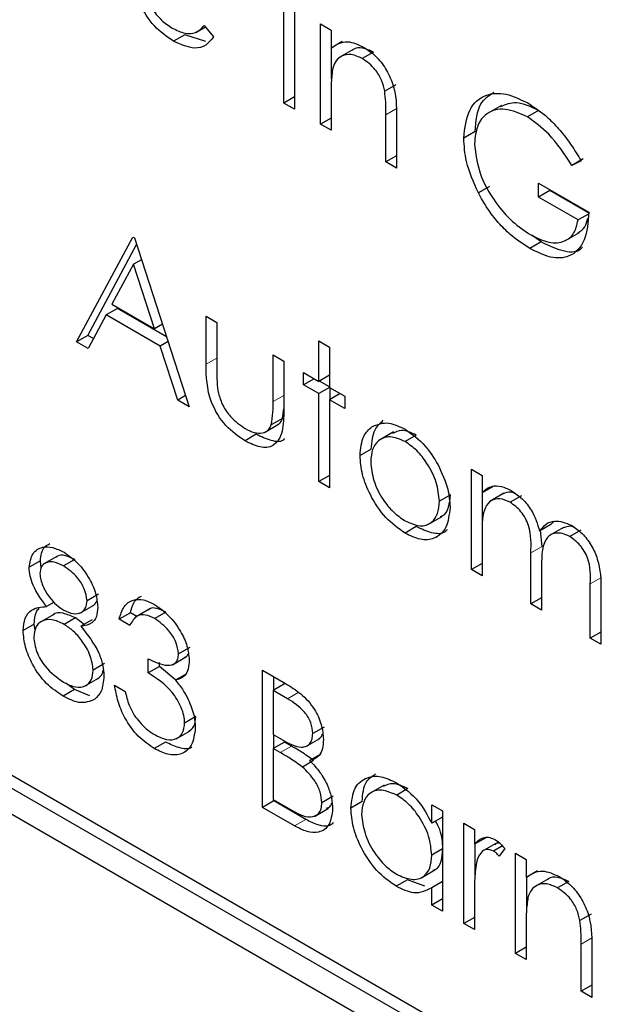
# Paper-space layout 'Blatt4' of a CAD drawing. Header units: millimetres. Extents: x 5 to 418, y 2 to 292.
# Tile 42 of 117: x 121.193 to 121.806, y 187.533 to 188.566. Entities that reach past the tile are written whole.
import ezdxf

# ---------------------------------------------------------------- set-up
doc = ezdxf.new("R2010")
doc.units = ezdxf.units.MM

psp = doc.layouts.new('Blatt4')

# ---------------------------------------------------------------- linework, layer by layer
at = {"color": 7, "linetype": 'Continuous', "lineweight": 25}
for p, q in [((121.4701, 188.4787), (121.4701, 188.584)), ((121.4813, 188.5775), (121.4813, 188.4723)), ((121.3866, 188.5602), (121.3965, 188.5484)), ((121.5085, 188.5618), (121.5197, 188.5554)), ((121.5085, 188.4566), (121.5085, 188.5618)), ((121.3662, 188.5504), (121.3544, 188.5436)), ((121.3883, 188.5433), (121.3662, 188.5504)), ((121.3778, 188.5528), (121.3879, 188.5586)), ((121.5197, 188.5554), (121.5197, 188.5364)), ((121.5314, 188.5432), (121.5197, 188.5364)), ((121.5202, 188.5043), (121.5202, 188.5367)), ((121.543, 188.5349), (121.5282, 188.5264)), ((121.5642, 188.5322), (121.5524, 188.5254)), ((121.5877, 188.4979), (121.5759, 188.4911)), ((121.5197, 188.4882), (121.5197, 188.4501)), ((121.4813, 188.4852), (121.4701, 188.4787)), ((121.4813, 188.4723), (121.4701, 188.4787)), ((121.6984, 188.4763), (121.6837, 188.4678)), ((121.7373, 188.471), (121.7255, 188.4642)), ((121.5197, 188.463), (121.5085, 188.4566)), ((121.5197, 188.4501), (121.5085, 188.4566)), ((121.5772, 188.4169), (121.5772, 188.4664)), ((121.5884, 188.4642), (121.5884, 188.4104)), ((121.6706, 188.4487), (121.6588, 188.4419)), ((121.5884, 188.4233), (121.5772, 188.4169)), ((121.5884, 188.4104), (121.5772, 188.4169)), ((121.7841, 188.42), (121.7723, 188.4132)), ((121.7819, 188.4182), (121.7723, 188.4132)), ((121.7371, 188.3947), (121.7899, 188.3643)), ((121.7371, 188.38), (121.7371, 188.3947)), ((121.6858, 188.3913), (121.6741, 188.3845)), ((121.7489, 188.3868), (121.7371, 188.38)), ((121.7489, 188.3868), (121.7489, 188.3879)), ((121.7905, 188.3628), (121.7489, 188.3868)), ((121.7787, 188.356), (121.7371, 188.38)), ((121.7896, 188.3622), (121.7787, 188.356)), ((121.7654, 188.3344), (121.7801, 188.3429)), ((121.2526, 188.2281), (121.3118, 188.338)), ((121.3118, 188.338), (121.3134, 188.3371)), ((121.3134, 188.3371), (121.3709, 188.1598)), ((121.7399, 188.3329), (121.7281, 188.3261)), ((121.7399, 188.3329), (121.7301, 188.3399)), ((121.2644, 188.2349), (121.3156, 188.3301)), ((121.3208, 188.3143), (121.3125, 188.3095)), ((121.3125, 188.3095), (121.2899, 188.2676)), ((121.3344, 188.2418), (121.3125, 188.3095)), ((121.2956, 188.2631), (121.2838, 188.2563)), ((121.2899, 188.2676), (121.3344, 188.2418)), ((121.3471, 188.2334), (121.2956, 188.2631)), ((121.2838, 188.2563), (121.2648, 188.2211)), ((121.3403, 188.2237), (121.2838, 188.2563)), ((121.3885, 188.2549), (121.3997, 188.2485)), ((121.3885, 188.2046), (121.3885, 188.2549)), ((121.3428, 188.2466), (121.3344, 188.2418)), ((121.3997, 188.2485), (121.3997, 188.1996)), ((121.2644, 188.2349), (121.2526, 188.2281)), ((121.2704, 188.2315), (121.2644, 188.2349)), ((121.5069, 188.2291), (121.5181, 188.2226)), ((121.5069, 188.1866), (121.5069, 188.2291)), ((121.2648, 188.2211), (121.2526, 188.2281)), ((121.3487, 188.2285), (121.3403, 188.2237)), ((121.3588, 188.1668), (121.3403, 188.2237)), ((121.5181, 188.2226), (121.5181, 188.1801)), ((121.4589, 188.2143), (121.4701, 188.2078)), ((121.4589, 188.1655), (121.4589, 188.2143)), ((121.4701, 188.2078), (121.4701, 188.1566)), ((121.4909, 188.1958), (121.5069, 188.1866)), ((121.4909, 188.1829), (121.4909, 188.1958)), ((121.5021, 188.1894), (121.4909, 188.1829)), ((121.5181, 188.1931), (121.5069, 188.1866)), ((121.5069, 188.1737), (121.4909, 188.1829)), ((121.5181, 188.1801), (121.5069, 188.1737)), ((121.5181, 188.1808), (121.5075, 188.1869)), ((121.5181, 188.1801), (121.534, 188.1709)), ((121.5186, 188.1676), (121.5186, 188.1798)), ((121.3671, 188.1716), (121.3588, 188.1668)), ((121.5069, 188.0814), (121.5069, 188.1737)), ((121.5293, 188.1737), (121.5181, 188.1672)), ((121.5181, 188.1672), (121.5181, 188.0749)), ((121.534, 188.158), (121.5181, 188.1672)), ((121.534, 188.1709), (121.534, 188.158)), ((121.3709, 188.1598), (121.3588, 188.1668)), ((121.4688, 188.1477), (121.4701, 188.1578)), ((121.4688, 188.1477), (121.457, 188.1409)), ((121.4499, 188.133), (121.4646, 188.1415)), ((121.4412, 188.131), (121.4294, 188.1242)), ((121.5852, 188.1335), (121.5704, 188.125)), ((121.609, 188.1302), (121.5972, 188.1234)), ((121.5618, 188.1156), (121.55, 188.1088)), ((121.5181, 188.0878), (121.5069, 188.0814)), ((121.6668, 188.0943), (121.678, 188.0878)), ((121.6668, 187.989), (121.6668, 188.0943)), ((121.678, 188.0878), (121.678, 188.0695)), ((121.5181, 188.0749), (121.5069, 188.0814)), ((121.6897, 188.0763), (121.678, 188.0695)), ((121.645, 188.0675), (121.6332, 188.0607)), ((121.6786, 188.0314), (121.6786, 188.0699)), ((121.701, 188.0691), (121.6863, 188.0605)), ((121.7192, 188.0665), (121.7074, 188.0597)), ((121.6213, 188.0364), (121.636, 188.0449)), ((121.609, 188.0341), (121.5973, 188.0273)), ((121.7502, 188.0362), (121.7384, 188.0294)), ((121.7634, 188.0332), (121.7487, 188.0247)), ((121.7502, 188.0362), (121.7535, 188.0398)), ((121.678, 188.0269), (121.678, 187.9826)), ((121.7409, 188.0134), (121.7394, 188.03)), ((121.7817, 188.0305), (121.7699, 188.0237)), ((121.2326, 188.0032), (121.2179, 187.9947)), ((121.7291, 187.953), (121.7291, 188.0066)), ((121.2148, 187.9982), (121.203, 187.9914)), ((121.2157, 187.9908), (121.2148, 187.9982)), ((121.2508, 187.9996), (121.239, 187.9928)), ((121.678, 187.9955), (121.6668, 187.989)), ((121.678, 187.9826), (121.6668, 187.989)), ((121.7403, 187.9875), (121.7403, 187.9466)), ((121.7915, 187.917), (121.7915, 187.9741)), ((121.2756, 187.9632), (121.2638, 187.9564)), ((121.8027, 187.9676), (121.8027, 187.9106)), ((121.2291, 187.9549), (121.2213, 187.9503)), ((121.2562, 187.9433), (121.271, 187.9518)), ((121.7403, 187.9595), (121.7291, 187.953)), ((121.7403, 187.9466), (121.7291, 187.953)), ((121.2289, 187.942), (121.2141, 187.9335)), ((121.3092, 187.9437), (121.2974, 187.9369)), ((121.3159, 187.9399), (121.3092, 187.9437)), ((121.3295, 187.9477), (121.3147, 187.9392)), ((121.3465, 187.9444), (121.3347, 187.9376)), ((123.506, 186.4329), (120.9133, 187.9297)), ((121.2084, 187.9319), (121.1966, 187.9251)), ((121.2094, 187.9256), (121.2084, 187.9319)), ((121.2515, 187.9383), (121.2397, 187.9315)), ((121.2607, 187.9315), (121.2515, 187.9383)), ((121.2691, 187.9363), (121.2573, 187.9295)), ((121.3086, 187.9305), (121.2974, 187.9369)), ((123.4942, 186.4261), (120.9015, 187.9229)), ((121.8027, 187.9235), (121.7915, 187.917)), ((121.8027, 187.9106), (121.7915, 187.917)), ((121.3715, 187.9073), (121.3598, 187.9005)), ((120.9015, 187.8957), (123.4942, 186.3989)), ((121.282, 187.8903), (121.2702, 187.8835)), ((121.3278, 187.8806), (121.3278, 187.8954)), ((121.3396, 187.8874), (121.3396, 187.8915)), ((121.3534, 187.8892), (121.3681, 187.8977)), ((121.3396, 187.8874), (121.3278, 187.8806)), ((121.357, 187.8731), (121.3396, 187.8874)), ((121.3682, 187.8796), (121.3564, 187.8728)), ((121.4477, 187.8834), (121.472, 187.8694)), ((121.4477, 187.7394), (121.4477, 187.8834)), ((121.2506, 187.863), (121.2416, 187.8699)), ((121.261, 187.8665), (121.2757, 187.875)), ((121.2926, 187.8677), (121.3038, 187.8612)), ((121.4707, 187.869), (121.4589, 187.8622)), ((121.4595, 187.8625), (121.4595, 187.8766)), ((121.2506, 187.863), (121.2388, 187.8562)), ((121.2667, 187.8565), (121.2506, 187.863)), ((121.4589, 187.8622), (121.4589, 187.816)), ((121.4741, 187.8534), (121.4589, 187.8622)), ((121.3779, 187.8348), (121.3661, 187.828)), ((121.3571, 187.8114), (121.3719, 187.8199)), ((121.4589, 187.816), (121.4664, 187.8117)), ((121.4595, 187.8016), (121.4595, 187.8157)), ((121.5123, 187.8238), (121.5005, 187.817)), ((121.346, 187.808), (121.3342, 187.8012)), ((121.4707, 187.808), (121.4589, 187.8012)), ((121.4781, 187.8038), (121.4707, 187.808)), ((121.4931, 187.8032), (121.5078, 187.8117)), ((121.4589, 187.8012), (121.4589, 187.7477)), ((121.4663, 187.7969), (121.4589, 187.8012)), ((121.509, 187.7953), (121.4972, 187.7885)), ((121.5014, 187.7886), (121.4896, 187.7818)), ((121.5755, 187.7629), (121.5608, 187.7544)), ((121.6003, 187.7591), (121.5885, 187.7523)), ((121.4595, 187.7462), (121.4477, 187.7394)), ((121.4589, 187.7477), (121.4748, 187.7385)), ((121.4595, 187.7462), (121.4595, 187.7473)), ((121.4932, 187.7267), (121.4595, 187.7462)), ((121.5218, 187.7511), (121.5101, 187.7443)), ((121.5522, 187.7455), (121.5404, 187.7387)), ((121.4814, 187.7199), (121.4477, 187.7394)), ((121.5022, 187.73), (121.5169, 187.7386)), ((121.6252, 187.7227), (121.6252, 187.7422)), ((121.6252, 187.7422), (121.6364, 187.7357)), ((121.6364, 187.7357), (121.6364, 187.6304)), ((121.6364, 187.7291), (121.6252, 187.7227)), ((121.6588, 187.7228), (121.67, 187.7163)), ((121.6588, 187.6175), (121.6588, 187.7228)), ((121.67, 187.7163), (121.67, 187.7008)), ((121.6818, 187.7076), (121.67, 187.7008)), ((121.6364, 187.6958), (121.6252, 187.6893)), ((121.6706, 187.6663), (121.6706, 187.7012)), ((121.6925, 187.7016), (121.6778, 187.6931)), ((121.6994, 187.699), (121.6901, 187.6936)), ((121.7019, 187.6961), (121.6958, 187.6884)), ((121.7131, 187.6914), (121.7243, 187.6849)), ((121.7131, 187.5861), (121.7131, 187.6914)), ((121.7243, 187.6849), (121.7243, 187.6659)), ((121.6138, 187.6653), (121.6285, 187.6738)), ((121.7361, 187.6727), (121.7243, 187.6659)), ((121.5998, 187.6634), (121.588, 187.6566)), ((121.6181, 187.6566), (121.5998, 187.6634)), ((121.6364, 187.6616), (121.6252, 187.6551)), ((121.7249, 187.6339), (121.7249, 187.6663)), ((121.7477, 187.6645), (121.7329, 187.656)), ((121.7689, 187.6618), (121.7571, 187.655)), ((121.6252, 187.6369), (121.6252, 187.6551)), ((121.6364, 187.6434), (121.6252, 187.6369)), ((121.67, 187.6464), (121.67, 187.6111)), ((121.6364, 187.6304), (121.6252, 187.6369)), ((121.67, 187.624), (121.6588, 187.6175)), ((121.7924, 187.6275), (121.7806, 187.6207)), ((121.67, 187.6111), (121.6588, 187.6175)), ((121.7243, 187.6177), (121.7243, 187.5797)), ((121.7243, 187.5926), (121.7131, 187.5861)), ((121.7819, 187.5464), (121.7819, 187.596)), ((121.7931, 187.5937), (121.7931, 187.54)), ((121.7243, 187.5797), (121.7131, 187.5861)), ((121.7931, 187.5529), (121.7819, 187.5464)), ((121.7931, 187.54), (121.7819, 187.5464))]:
    psp.add_line(p, q, dxfattribs=at)
at = {"color": 7, "linetype": 'Continuous', "lineweight": 18}
for p, q in [((121.589, 188.4732), (121.5772, 188.4664)), ((121.3997, 188.2111), (121.3885, 188.2046)), ((121.4701, 188.1719), (121.4589, 188.1655)), ((121.7409, 188.0134), (121.7291, 188.0066)), ((121.8033, 187.9809), (121.7915, 187.9741)), ((121.4859, 187.8602), (121.4741, 187.8534)), ((121.4781, 187.8038), (121.4663, 187.7969)), ((121.4932, 187.7267), (121.4814, 187.7199)), ((121.7937, 187.6028), (121.7819, 187.596))]:
    psp.add_line(p, q, dxfattribs=at)
at = {"color": 7, "linetype": 'Continuous', "lineweight": 25}
for points, knots in [([(121.3544, 188.5436), (121.3475, 188.5484), (121.3336, 188.5578), (121.3187, 188.5818), (121.3101, 188.6048), (121.3091, 188.6178), (121.3086, 188.6243)], [0, 0, 0, 0, 0.279885, 0.558859, 0.779462, 1, 1, 1, 1]), ([(121.3198, 188.6154), (121.3203, 188.6093), (121.3215, 188.5973), (121.3303, 188.5793), (121.3414, 188.5652), (121.3491, 188.56), (121.353, 188.5574)], [0, 0, 0, 0, 0.279963, 0.559359, 0.779526, 1, 1, 1, 1]), ([(121.353, 188.5574), (121.3576, 188.5552), (121.3652, 188.5517), (121.3748, 188.5515), (121.3815, 188.5546), (121.3849, 188.5583), (121.3866, 188.5602)], [0, 0, 0, 0, 0.339465, 0.559626, 0.779498, 1, 1, 1, 1]), ([(121.3965, 188.5484), (121.394, 188.5451), (121.3889, 188.5385), (121.3746, 188.5346), (121.3621, 188.5402), (121.3544, 188.5436)], [0, 0, 0, 0, 0.280919, 0.561407, 1, 1, 1, 1]), ([(121.5197, 188.5364), (121.525, 188.5399), (121.5345, 188.5463), (121.5483, 188.54), (121.5543, 188.5372)], [0, 0, 0, 0, 0.559141, 1, 1, 1, 1]), ([(121.5524, 188.5254), (121.5484, 188.5272), (121.5405, 188.5308), (121.5313, 188.5288), (121.5245, 188.5238), (121.5224, 188.5182), (121.5214, 188.5154)], [0, 0, 0, 0, 0.279553, 0.559373, 0.779703, 1, 1, 1, 1]), ([(121.5642, 188.5322), (121.5603, 188.5339), (121.5525, 188.5374), (121.5448, 188.5366), (121.542, 188.5342), (121.5417, 188.5339)], [0, 0, 0, 0, 0.46626, 0.932968, 1, 1, 1, 1]), ([(121.5543, 188.5372), (121.5584, 188.5344), (121.5666, 188.5289), (121.5773, 188.5151), (121.5882, 188.492), (121.5883, 188.4756), (121.5884, 188.4642)], [0, 0, 0, 0, 0.187021, 0.37389, 0.56061, 1, 1, 1, 1]), ([(121.5759, 188.4911), (121.575, 188.495), (121.5732, 188.5027), (121.5651, 188.5166), (121.5572, 188.522), (121.5524, 188.5254)], [0, 0, 0, 0, 0.281192, 0.561331, 1, 1, 1, 1]), ([(121.5214, 188.5154), (121.5208, 188.5105), (121.5196, 188.5018), (121.5197, 188.4923), (121.5197, 188.4882)], [0, 0, 0, 0, 0.559658, 1, 1, 1, 1]), ([(121.5772, 188.4664), (121.5772, 188.4709), (121.5773, 188.4789), (121.5763, 188.4874), (121.5759, 188.4911)], [0, 0, 0, 0, 0.560255, 1, 1, 1, 1]), ([(121.6588, 188.4419), (121.66, 188.4524), (121.6625, 188.4736), (121.6804, 188.4886), (121.7028, 188.49), (121.7182, 188.4825), (121.7259, 188.4788)], [0, 0, 0, 0, 0.27959, 0.559072, 0.779411, 1, 1, 1, 1]), ([(121.6706, 188.4487), (121.6716, 188.4596), (121.6733, 188.4789), (121.6853, 188.4867), (121.6905, 188.49)], [0, 0, 0, 0, 0.5674801, 1, 1, 1, 1]), ([(121.7373, 188.471), (121.7293, 188.4747), (121.7142, 188.4816), (121.7026, 188.477), (121.6972, 188.4748)], [0, 0, 0, 0, 0.530787, 1, 1, 1, 1]), ([(121.7259, 188.4788), (121.733, 188.4741), (121.7448, 188.4663), (121.76, 188.4502), (121.7717, 188.4349), (121.7785, 188.4237), (121.7819, 188.4182)], [0, 0, 0, 0, 0.339527, 0.559586, 0.779731, 1, 1, 1, 1]), ([(121.7255, 188.4642), (121.7176, 188.4677), (121.7018, 188.4746), (121.6834, 188.4698), (121.6721, 188.4563), (121.6707, 188.4427), (121.67, 188.436)], [0, 0, 0, 0, 0.279847, 0.559555, 0.779847, 1, 1, 1, 1]), ([(121.7723, 188.4132), (121.7646, 188.425), (121.7508, 188.446), (121.7332, 188.4587), (121.7255, 188.4642)], [0, 0, 0, 0, 0.55984, 1, 1, 1, 1]), ([(121.6741, 188.3845), (121.6691, 188.3956), (121.6603, 188.4154), (121.6593, 188.4338), (121.6588, 188.4419)], [0, 0, 0, 0, 0.559317, 1, 1, 1, 1]), ([(121.67, 188.436), (121.6712, 188.4257), (121.6738, 188.4052), (121.6903, 188.3755), (121.7096, 188.3533), (121.7226, 188.3446), (121.7291, 188.3403)], [0, 0, 0, 0, 0.2790614, 0.5585842, 0.7792365, 1, 1, 1, 1]), ([(121.7281, 188.3261), (121.7212, 188.3305), (121.7098, 188.3379), (121.6948, 188.353), (121.6833, 188.3679), (121.6771, 188.379), (121.6741, 188.3845)], [0, 0, 0, 0, 0.339789, 0.559872, 0.779908, 1, 1, 1, 1]), ([(121.7899, 188.3643), (121.7891, 188.3538), (121.7876, 188.333), (121.7718, 188.3165), (121.7503, 188.315), (121.7355, 188.3224), (121.7281, 188.3261)], [0, 0, 0, 0, 0.2803512, 0.5593674, 0.7793709, 1, 1, 1, 1]), ([(121.7291, 188.3403), (121.7355, 188.3371), (121.7484, 188.3309), (121.7642, 188.3324), (121.7751, 188.3409), (121.7775, 188.3509), (121.7787, 188.356)], [0, 0, 0, 0, 0.280254, 0.559912, 0.779941, 1, 1, 1, 1]), ([(121.7783, 188.3425), (121.7812, 188.3442), (121.7864, 188.3474), (121.7881, 188.3546), (121.7889, 188.3579)], [0, 0, 0, 0, 0.551016, 1, 1, 1, 1]), ([(121.7834, 188.3276), (121.7826, 188.3267), (121.7778, 188.321), (121.7616, 188.3225), (121.7471, 188.3294), (121.7399, 188.3329)], [0, 0, 0, 0, 0.0892387, 0.5439728, 1, 1, 1, 1]), ([(121.4294, 188.1242), (121.4224, 188.1289), (121.4086, 188.1381), (121.3892, 188.1704), (121.3888, 188.1916), (121.3885, 188.2046)], [0, 0, 0, 0, 0.28097, 0.559785, 1, 1, 1, 1]), ([(121.3997, 188.1996), (121.3997, 188.195), (121.3997, 188.1868), (121.4009, 188.1779), (121.4015, 188.174)], [0, 0, 0, 0, 0.560377, 1, 1, 1, 1]), ([(121.4015, 188.174), (121.4029, 188.1697), (121.4056, 188.161), (121.4157, 188.1468), (121.4242, 188.1408), (121.4295, 188.1371)], [0, 0, 0, 0, 0.280117, 0.560544, 1, 1, 1, 1]), ([(121.4701, 188.1566), (121.47, 188.1488), (121.4698, 188.1333), (121.461, 188.1178), (121.4454, 188.1162), (121.4347, 188.1215), (121.4294, 188.1242)], [0, 0, 0, 0, 0.2815008, 0.5596459, 0.7792985, 1, 1, 1, 1]), ([(121.457, 188.1409), (121.4577, 188.1453), (121.4589, 188.1531), (121.4589, 188.1617), (121.4589, 188.1655)], [0, 0, 0, 0, 0.559371, 1, 1, 1, 1]), ([(121.463, 188.141), (121.4637, 188.1413), (121.4664, 188.1425), (121.4678, 188.1455), (121.4688, 188.1477)], [0, 0, 0, 0, 0.285818, 1, 1, 1, 1]), ([(121.4295, 188.1371), (121.4327, 188.1355), (121.4392, 188.1321), (121.4475, 188.1319), (121.4538, 188.1347), (121.456, 188.1388), (121.457, 188.1409)], [0, 0, 0, 0, 0.28027, 0.560007, 0.780074, 1, 1, 1, 1]), ([(121.55, 188.1088), (121.5507, 188.1161), (121.5519, 188.1293), (121.5593, 188.136), (121.5625, 188.1389)], [0, 0, 0, 0, 0.559285, 1, 1, 1, 1]), ([(121.5618, 188.1156), (121.5625, 188.1229), (121.5637, 188.1361), (121.5711, 188.1428), (121.5743, 188.1457)], [0, 0, 0, 0, 0.559285, 1, 1, 1, 1]), ([(121.5625, 188.1389), (121.5682, 188.1413), (121.5782, 188.1456), (121.5914, 188.1391), (121.5973, 188.1363)], [0, 0, 0, 0, 0.55888, 1, 1, 1, 1]), ([(121.5973, 188.1363), (121.6047, 188.1311), (121.6179, 188.1219), (121.6276, 188.106), (121.6319, 188.0989)], [0, 0, 0, 0, 0.559182, 1, 1, 1, 1]), ([(121.4707, 188.1264), (121.4706, 188.1263), (121.4681, 188.1223), (121.4567, 188.1237), (121.4463, 188.1286), (121.4412, 188.131)], [0, 0, 0, 0, 0.010224, 0.503933, 1, 1, 1, 1]), ([(121.5972, 188.1234), (121.5919, 188.1257), (121.5812, 188.1303), (121.5696, 188.1256), (121.5623, 188.1161), (121.5616, 188.1068), (121.5612, 188.1022)], [0, 0, 0, 0, 0.279484, 0.559256, 0.779547, 1, 1, 1, 1]), ([(121.609, 188.1302), (121.6036, 188.1327), (121.594, 188.1371), (121.5871, 188.1335), (121.5841, 188.1319)], [0, 0, 0, 0, 0.5643768, 1, 1, 1, 1]), ([(121.6332, 188.0607), (121.6326, 188.0672), (121.6313, 188.0802), (121.6215, 188.0995), (121.6098, 188.1148), (121.6014, 188.1205), (121.5972, 188.1234)], [0, 0, 0, 0, 0.279586, 0.559398, 0.779653, 1, 1, 1, 1]), ([(121.5973, 188.0273), (121.5903, 188.0322), (121.5763, 188.0419), (121.561, 188.0657), (121.5515, 188.089), (121.5505, 188.1022), (121.55, 188.1088)], [0, 0, 0, 0, 0.279776, 0.559179, 0.779592, 1, 1, 1, 1]), ([(121.5612, 188.1022), (121.5619, 188.0958), (121.5632, 188.0828), (121.5727, 188.0635), (121.5848, 188.0487), (121.5931, 188.0431), (121.5972, 188.0403)], [0, 0, 0, 0, 0.279618, 0.559167, 0.779512, 1, 1, 1, 1]), ([(121.6319, 188.0989), (121.6359, 188.0903), (121.6431, 188.075), (121.644, 188.0606), (121.6444, 188.0543)], [0, 0, 0, 0, 0.559216, 1, 1, 1, 1]), ([(121.678, 188.0695), (121.68, 188.0715), (121.6836, 188.0751), (121.6885, 188.0764), (121.6906, 188.077)], [0, 0, 0, 0, 0.560148, 1, 1, 1, 1]), ([(121.6906, 188.077), (121.694, 188.0768), (121.7, 188.0764), (121.7065, 188.073), (121.7094, 188.0715)], [0, 0, 0, 0, 0.559743, 1, 1, 1, 1]), ([(121.6342, 188.0449), (121.6351, 188.0451), (121.6394, 188.0461), (121.6436, 188.0542), (121.6445, 188.063), (121.645, 188.0675)], [0, 0, 0, 0, 0.119123, 0.559661, 1, 1, 1, 1]), ([(121.7074, 188.0597), (121.7038, 188.0613), (121.6964, 188.0645), (121.6872, 188.0622), (121.6782, 188.0516), (121.678, 188.0371), (121.678, 188.0269)], [0, 0, 0, 0, 0.186544, 0.37335, 0.56013, 1, 1, 1, 1]), ([(121.7133, 188.0685), (121.7116, 188.0692), (121.7064, 188.0713), (121.7024, 188.0695), (121.6996, 188.0682)], [0, 0, 0, 0, 0.309221, 1, 1, 1, 1]), ([(121.7094, 188.0715), (121.713, 188.069), (121.7203, 188.0639), (121.7322, 188.0493), (121.7361, 188.0369), (121.7384, 188.0294)], [0, 0, 0, 0, 0.280809, 0.561507, 1, 1, 1, 1]), ([(121.5972, 188.0403), (121.6025, 188.0379), (121.6131, 188.0332), (121.625, 188.0373), (121.632, 188.047), (121.6328, 188.0561), (121.6332, 188.0607)], [0, 0, 0, 0, 0.2797454, 0.5591127, 0.7796058, 1, 1, 1, 1]), ([(121.6444, 188.0543), (121.6435, 188.0468), (121.6418, 188.0318), (121.6292, 188.021), (121.6137, 188.0193), (121.6027, 188.0246), (121.5973, 188.0273)], [0, 0, 0, 0, 0.279521, 0.559381, 0.779507, 1, 1, 1, 1]), ([(121.7291, 188.0066), (121.7295, 188.0158), (121.7299, 188.0274), (121.7237, 188.0429), (121.7174, 188.0524), (121.7114, 188.0568), (121.7074, 188.0597)], [0, 0, 0, 0, 0.500537, 0.625897, 0.751368, 1, 1, 1, 1]), ([(121.6414, 188.0309), (121.6407, 188.0301), (121.6368, 188.0261), (121.6251, 188.0265), (121.6144, 188.0316), (121.609, 188.0341)], [0, 0, 0, 0, 0.100871, 0.55006, 1, 1, 1, 1]), ([(121.7384, 188.0294), (121.7405, 188.032), (121.7446, 188.0373), (121.7556, 188.0418), (121.7657, 188.0379), (121.7718, 188.0355)], [0, 0, 0, 0, 0.2812634, 0.5620938, 1, 1, 1, 1]), ([(121.7743, 188.0335), (121.7742, 188.0336), (121.7716, 188.0347), (121.7671, 188.0345), (121.7636, 188.0329), (121.762, 188.0321)], [0, 0, 0, 0, 0.023662, 0.556677, 1, 1, 1, 1]), ([(121.7718, 188.0355), (121.7756, 188.0329), (121.7832, 188.0277), (121.793, 188.0148), (121.8024, 187.9933), (121.8026, 187.9782), (121.8027, 187.9676)], [0, 0, 0, 0, 0.186885, 0.373579, 0.560268, 1, 1, 1, 1]), ([(121.7699, 188.0237), (121.7673, 188.025), (121.7621, 188.0275), (121.755, 188.0276), (121.7489, 188.0254), (121.7402, 188.0154), (121.7403, 187.9999), (121.7403, 187.9875)], [0, 0, 0, 0, 0.125317, 0.250662, 0.376086, 0.501515, 1, 1, 1, 1]), ([(121.7915, 187.9741), (121.7918, 187.9829), (121.7921, 187.994), (121.7854, 188.0084), (121.7793, 188.0171), (121.7736, 188.021), (121.7699, 188.0237)], [0, 0, 0, 0, 0.499445, 0.624933, 0.750561, 1, 1, 1, 1]), ([(121.203, 187.9914), (121.2039, 187.9966), (121.2057, 188.0072), (121.216, 188.0132), (121.2277, 188.013), (121.2356, 188.0091), (121.2396, 188.0072)], [0, 0, 0, 0, 0.278806, 0.558457, 0.77916, 1, 1, 1, 1]), ([(121.2148, 187.9982), (121.2155, 188.0037), (121.2167, 188.0124), (121.2226, 188.0153), (121.2248, 188.0163)], [0, 0, 0, 0, 0.632557, 1, 1, 1, 1]), ([(121.2508, 187.9996), (121.2475, 188.0012), (121.2411, 188.0043), (121.2342, 188.0046), (121.2318, 188.0024), (121.2314, 188.002)], [0, 0, 0, 0, 0.4545039, 0.9078162, 1, 1, 1, 1]), ([(121.2396, 188.0072), (121.2446, 188.0037), (121.2545, 187.9967), (121.2662, 187.9805), (121.2736, 187.9638), (121.2745, 187.9542), (121.275, 187.9494)], [0, 0, 0, 0, 0.279929, 0.559623, 0.779946, 1, 1, 1, 1]), ([(121.2213, 187.9503), (121.2159, 187.9575), (121.2084, 187.9676), (121.2037, 187.9824), (121.2033, 187.9884), (121.203, 187.9914)], [0, 0, 0, 0, 0.557752, 0.778932, 1, 1, 1, 1]), ([(121.239, 187.9928), (121.2357, 187.9945), (121.2292, 187.9977), (121.2211, 187.997), (121.2153, 187.993), (121.2146, 187.9875), (121.2142, 187.9847)], [0, 0, 0, 0, 0.280651, 0.560566, 0.78062, 1, 1, 1, 1]), ([(121.2638, 187.9564), (121.2631, 187.9605), (121.2618, 187.9687), (121.2526, 187.9835), (121.2441, 187.9893), (121.239, 187.9928)], [0, 0, 0, 0, 0.278971, 0.559919, 1, 1, 1, 1]), ([(121.2142, 187.9847), (121.2149, 187.9805), (121.2163, 187.972), (121.2237, 187.9605), (121.2315, 187.9516), (121.2368, 187.9481), (121.2394, 187.9464)], [0, 0, 0, 0, 0.277721, 0.558224, 0.779072, 1, 1, 1, 1]), ([(121.3092, 187.9437), (121.3105, 187.9487), (121.3126, 187.9567), (121.3185, 187.96), (121.3208, 187.9613)], [0, 0, 0, 0, 0.609349, 1, 1, 1, 1]), ([(121.1966, 187.9251), (121.1971, 187.9296), (121.1979, 187.9388), (121.2063, 187.9489), (121.2156, 187.9498), (121.2213, 187.9503)], [0, 0, 0, 0, 0.2799866, 0.5599013, 1, 1, 1, 1]), ([(121.2394, 187.9464), (121.2427, 187.9449), (121.2493, 187.9419), (121.2574, 187.9431), (121.2626, 187.9481), (121.2634, 187.9536), (121.2638, 187.9564)], [0, 0, 0, 0, 0.280237, 0.560145, 0.780435, 1, 1, 1, 1]), ([(121.2695, 187.951), (121.2713, 187.9521), (121.2733, 187.9533), (121.2739, 187.9559), (121.2739, 187.9561)], [0, 0, 0, 0, 0.924442, 1, 1, 1, 1]), ([(121.2974, 187.9369), (121.2988, 187.9416), (121.3017, 187.951), (121.3112, 187.9578), (121.3228, 187.9582), (121.3306, 187.9543), (121.3345, 187.9524)], [0, 0, 0, 0, 0.280288, 0.55968, 0.779747, 1, 1, 1, 1]), ([(121.3345, 187.9524), (121.3396, 187.9489), (121.3497, 187.9418), (121.3617, 187.9256), (121.3694, 187.9086), (121.3704, 187.8989), (121.3709, 187.894)], [0, 0, 0, 0, 0.280085, 0.559868, 0.780099, 1, 1, 1, 1]), ([(121.2084, 187.9319), (121.2087, 187.9367), (121.209, 187.9436), (121.2124, 187.9472), (121.2135, 187.9484)], [0, 0, 0, 0, 0.697882, 1, 1, 1, 1]), ([(121.2515, 187.9383), (121.2472, 187.9402), (121.2386, 187.9442), (121.2302, 187.9439), (121.2275, 187.9411), (121.2275, 187.941)], [0, 0, 0, 0, 0.490788, 0.980826, 1, 1, 1, 1]), ([(121.275, 187.9494), (121.2747, 187.946), (121.2742, 187.9391), (121.2682, 187.9312), (121.2614, 187.9302), (121.2573, 187.9295)], [0, 0, 0, 0, 0.2801589, 0.560243, 1, 1, 1, 1]), ([(121.3347, 187.9376), (121.3314, 187.9391), (121.3249, 187.9423), (121.3146, 187.941), (121.3109, 187.9345), (121.3086, 187.9305)], [0, 0, 0, 0, 0.280636, 0.560364, 1, 1, 1, 1]), ([(121.3465, 187.9444), (121.3433, 187.9458), (121.3369, 187.9488), (121.3302, 187.9492), (121.3283, 187.9468), (121.3282, 187.9466)], [0, 0, 0, 0, 0.479358, 0.957166, 1, 1, 1, 1]), ([(121.2397, 187.9315), (121.2353, 187.9336), (121.2266, 187.9378), (121.2162, 187.9357), (121.2091, 187.9293), (121.2083, 187.9219), (121.2078, 187.9182)], [0, 0, 0, 0, 0.280283, 0.560138, 0.780298, 1, 1, 1, 1]), ([(121.2702, 187.8835), (121.2695, 187.8887), (121.268, 187.8992), (121.2592, 187.9138), (121.2495, 187.925), (121.243, 187.9293), (121.2397, 187.9315)], [0, 0, 0, 0, 0.278303, 0.558509, 0.779146, 1, 1, 1, 1]), ([(121.2573, 187.9295), (121.2644, 187.9205), (121.2742, 187.9079), (121.2807, 187.8888), (121.2812, 187.8811), (121.2814, 187.8773)], [0, 0, 0, 0, 0.558271, 0.779089, 1, 1, 1, 1]), ([(121.3598, 187.9005), (121.3591, 187.9046), (121.3579, 187.9129), (121.3483, 187.9278), (121.3398, 187.9339), (121.3347, 187.9376)], [0, 0, 0, 0, 0.278859, 0.560074, 1, 1, 1, 1]), ([(121.2388, 187.8562), (121.2328, 187.8602), (121.2208, 187.868), (121.2067, 187.8878), (121.1983, 187.9079), (121.1972, 187.9193), (121.1966, 187.9251)], [0, 0, 0, 0, 0.2805448, 0.5592692, 0.7798157, 1, 1, 1, 1]), ([(121.2078, 187.9182), (121.2085, 187.913), (121.21, 187.9025), (121.2215, 187.8832), (121.2323, 187.8756), (121.239, 187.8709)], [0, 0, 0, 0, 0.279833, 0.560198, 1, 1, 1, 1]), ([(121.3278, 187.8954), (121.3348, 187.8921), (121.3454, 187.8871), (121.3557, 187.8896), (121.3592, 187.8947), (121.3596, 187.8986), (121.3598, 187.9005)], [0, 0, 0, 0, 0.499418, 0.749016, 0.874544, 1, 1, 1, 1]), ([(121.3663, 187.8974), (121.367, 187.8975), (121.3687, 187.8978), (121.3694, 187.8995), (121.3699, 187.9006)], [0, 0, 0, 0, 0.399149, 1, 1, 1, 1]), ([(121.3709, 187.894), (121.3707, 187.8908), (121.3703, 187.8844), (121.3658, 187.8759), (121.36, 187.8739), (121.3564, 187.8728)], [0, 0, 0, 0, 0.280508, 0.560792, 1, 1, 1, 1]), ([(121.239, 187.8709), (121.2433, 187.8688), (121.2518, 187.8645), (121.2622, 187.8661), (121.269, 187.8726), (121.2698, 187.8799), (121.2702, 187.8835)], [0, 0, 0, 0, 0.280602, 0.559962, 0.78018, 1, 1, 1, 1]), ([(121.2742, 187.8742), (121.2766, 187.8757), (121.2798, 187.8778), (121.2805, 187.8825), (121.2807, 187.8838)], [0, 0, 0, 0, 0.736471, 1, 1, 1, 1]), ([(121.3661, 187.828), (121.366, 187.8306), (121.3656, 187.8358), (121.3617, 187.8472), (121.3501, 187.8663), (121.3367, 187.8749), (121.3278, 187.8806)], [0, 0, 0, 0, 0.125587, 0.251191, 0.500605, 1, 1, 1, 1]), ([(121.2814, 187.8773), (121.2809, 187.8715), (121.28, 187.861), (121.2744, 187.8554), (121.272, 187.8529)], [0, 0, 0, 0, 0.559346, 1, 1, 1, 1]), ([(121.3342, 187.8012), (121.3285, 187.8051), (121.317, 187.8128), (121.3035, 187.8317), (121.2957, 187.8508), (121.2936, 187.862), (121.2926, 187.8677)], [0, 0, 0, 0, 0.279886, 0.558979, 0.779263, 1, 1, 1, 1]), ([(121.3564, 187.8728), (121.3593, 187.8693), (121.3645, 187.8632), (121.3682, 187.8559), (121.3699, 187.8527)], [0, 0, 0, 0, 0.559795, 1, 1, 1, 1]), ([(121.472, 187.8694), (121.4774, 187.8661), (121.488, 187.8597), (121.5021, 187.8443), (121.5103, 187.8261), (121.5112, 187.8159), (121.5117, 187.8108)], [0, 0, 0, 0, 0.281317, 0.559922, 0.779935, 1, 1, 1, 1]), ([(121.3038, 187.8612), (121.3049, 187.8564), (121.307, 187.8477), (121.3115, 187.8394), (121.3136, 187.8357)], [0, 0, 0, 0, 0.560694, 1, 1, 1, 1]), ([(121.272, 187.8529), (121.2666, 187.8508), (121.2569, 187.8469), (121.2444, 187.8534), (121.2388, 187.8562)], [0, 0, 0, 0, 0.557758, 1, 1, 1, 1]), ([(121.3699, 187.8527), (121.3723, 187.8469), (121.3766, 187.8365), (121.3771, 187.827), (121.3773, 187.8228)], [0, 0, 0, 0, 0.559419, 1, 1, 1, 1]), ([(121.5005, 187.817), (121.5001, 187.8207), (121.4996, 187.8264), (121.4956, 187.8342), (121.4882, 187.8446), (121.4803, 187.8495), (121.4741, 187.8534)], [0, 0, 0, 0, 0.249284, 0.374925, 0.500645, 1, 1, 1, 1]), ([(121.3136, 187.8357), (121.3171, 187.831), (121.3236, 187.8227), (121.3311, 187.818), (121.3344, 187.8159)], [0, 0, 0, 0, 0.558748, 1, 1, 1, 1]), ([(121.3344, 187.8159), (121.3387, 187.8137), (121.3474, 187.8094), (121.3578, 187.8108), (121.3649, 187.817), (121.3657, 187.8243), (121.3661, 187.828)], [0, 0, 0, 0, 0.280599, 0.560151, 0.780303, 1, 1, 1, 1]), ([(121.3703, 187.8192), (121.3724, 187.8207), (121.3768, 187.8239), (121.3776, 187.8311), (121.3779, 187.8348)], [0, 0, 0, 0, 0.480676, 1, 1, 1, 1]), ([(121.3773, 187.8228), (121.3764, 187.8162), (121.3747, 187.8031), (121.3629, 187.7943), (121.3487, 187.7941), (121.339, 187.7988), (121.3342, 187.8012)], [0, 0, 0, 0, 0.279304, 0.558838, 0.779277, 1, 1, 1, 1]), ([(121.4664, 187.8117), (121.4742, 187.8072), (121.484, 187.8015), (121.4937, 187.8033), (121.4975, 187.8061), (121.5, 187.8107), (121.5003, 187.8149), (121.5005, 187.817)], [0, 0, 0, 0, 0.498607, 0.624009, 0.749401, 0.874736, 1, 1, 1, 1]), ([(121.5062, 187.8111), (121.5072, 187.8117), (121.5092, 187.8128), (121.5103, 187.8153), (121.5108, 187.8165)], [0, 0, 0, 0, 0.513084, 1, 1, 1, 1]), ([(121.3735, 187.8025), (121.3734, 187.8024), (121.3702, 187.7998), (121.3601, 187.8015), (121.3507, 187.8058), (121.346, 187.808)], [0, 0, 0, 0, 0.020663, 0.510016, 1, 1, 1, 1]), ([(121.5117, 187.8108), (121.5114, 187.8075), (121.511, 187.801), (121.5069, 187.7918), (121.5009, 187.7897), (121.4972, 187.7885)], [0, 0, 0, 0, 0.280867, 0.561527, 1, 1, 1, 1]), ([(121.4896, 187.7818), (121.4853, 187.7849), (121.4776, 187.7905), (121.4698, 187.795), (121.4663, 187.7969)], [0, 0, 0, 0, 0.559734, 1, 1, 1, 1]), ([(121.5014, 187.7886), (121.4971, 187.7917), (121.4893, 187.7973), (121.4815, 187.8018), (121.4781, 187.8038)], [0, 0, 0, 0, 0.559734, 1, 1, 1, 1]), ([(121.4972, 187.7885), (121.501, 187.7846), (121.5084, 187.7768), (121.5163, 187.7626), (121.5206, 187.7491), (121.521, 187.7416), (121.5213, 187.7378)], [0, 0, 0, 0, 0.280382, 0.559606, 0.779765, 1, 1, 1, 1]), ([(121.5101, 187.7443), (121.5097, 187.748), (121.5089, 187.7555), (121.5017, 187.7699), (121.4942, 187.7773), (121.4896, 187.7818)], [0, 0, 0, 0, 0.279944, 0.560429, 1, 1, 1, 1]), ([(121.5522, 187.7455), (121.5529, 187.7534), (121.5542, 187.767), (121.5628, 187.7723), (121.5664, 187.7745)], [0, 0, 0, 0, 0.573159, 1, 1, 1, 1]), ([(121.5404, 187.7387), (121.5413, 187.7463), (121.543, 187.7615), (121.5562, 187.7714), (121.5718, 187.7732), (121.5828, 187.7679), (121.5883, 187.7653)], [0, 0, 0, 0, 0.279413, 0.559191, 0.779548, 1, 1, 1, 1]), ([(121.6003, 187.7591), (121.5948, 187.7616), (121.5849, 187.7663), (121.5776, 187.7628), (121.5744, 187.7613)], [0, 0, 0, 0, 0.551084, 1, 1, 1, 1]), ([(121.5883, 187.7653), (121.5965, 187.7595), (121.6113, 187.7491), (121.6209, 187.7308), (121.6252, 187.7227)], [0, 0, 0, 0, 0.559062, 1, 1, 1, 1]), ([(121.5885, 187.7523), (121.5831, 187.7546), (121.5724, 187.7594), (121.5603, 187.7554), (121.553, 187.7459), (121.5521, 187.7367), (121.5516, 187.7321)], [0, 0, 0, 0, 0.2797672, 0.5592905, 0.7797189, 1, 1, 1, 1]), ([(121.4748, 187.7385), (121.483, 187.7338), (121.4952, 187.7267), (121.506, 187.7316), (121.5096, 187.7377), (121.5099, 187.7421), (121.5101, 187.7443)], [0, 0, 0, 0, 0.49936, 0.748736, 0.874399, 1, 1, 1, 1]), ([(121.515, 187.7386), (121.5162, 187.739), (121.5189, 187.7397), (121.52, 187.7426), (121.5206, 187.7441)], [0, 0, 0, 0, 0.481247, 1, 1, 1, 1]), ([(121.6252, 187.6893), (121.6246, 187.6959), (121.6234, 187.7091), (121.6133, 187.7286), (121.6012, 187.7438), (121.5927, 187.7494), (121.5885, 187.7523)], [0, 0, 0, 0, 0.27966, 0.55921, 0.779487, 1, 1, 1, 1]), ([(121.5213, 187.7378), (121.5205, 187.7318), (121.519, 187.7197), (121.5078, 187.7125), (121.4946, 187.7132), (121.4858, 187.7177), (121.4814, 187.7199)], [0, 0, 0, 0, 0.279141, 0.558654, 0.779059, 1, 1, 1, 1]), ([(121.588, 187.6566), (121.581, 187.6615), (121.5669, 187.6715), (121.5514, 187.6954), (121.5419, 187.7189), (121.5409, 187.7321), (121.5404, 187.7387)], [0, 0, 0, 0, 0.279573, 0.559333, 0.779589, 1, 1, 1, 1]), ([(121.5222, 187.7232), (121.5209, 187.7221), (121.5169, 187.7186), (121.5062, 187.7202), (121.4976, 187.7245), (121.4932, 187.7267)], [0, 0, 0, 0, 0.189252, 0.594134, 1, 1, 1, 1]), ([(121.5516, 187.7321), (121.5524, 187.7256), (121.5539, 187.7124), (121.5637, 187.693), (121.5758, 187.6779), (121.5842, 187.6721), (121.5884, 187.6692)], [0, 0, 0, 0, 0.279429, 0.559146, 0.77957, 1, 1, 1, 1]), ([(121.637, 187.6961), (121.6366, 187.7027), (121.6362, 187.7123), (121.6309, 187.722), (121.6293, 187.725)], [0, 0, 0, 0, 0.692809, 1, 1, 1, 1]), ([(121.67, 187.7008), (121.6731, 187.704), (121.6775, 187.7083), (121.686, 187.7082), (121.6901, 187.7063), (121.6922, 187.7053)], [0, 0, 0, 0, 0.558788, 0.779481, 1, 1, 1, 1]), ([(121.6971, 187.7014), (121.6961, 187.7017), (121.6938, 187.7024), (121.6922, 187.7011), (121.6913, 187.7002)], [0, 0, 0, 0, 0.411162, 1, 1, 1, 1]), ([(121.6922, 187.7053), (121.6941, 187.7039), (121.6976, 187.7015), (121.7006, 187.6977), (121.7019, 187.6961)], [0, 0, 0, 0, 0.559243, 1, 1, 1, 1]), ([(121.6267, 187.6736), (121.6274, 187.6737), (121.6315, 187.6746), (121.6357, 187.6825), (121.6366, 187.6916), (121.637, 187.6961)], [0, 0, 0, 0, 0.0864613, 0.543043, 1, 1, 1, 1]), ([(121.6901, 187.6936), (121.6874, 187.6945), (121.6822, 187.6962), (121.6754, 187.6916), (121.6733, 187.6853), (121.672, 187.6814)], [0, 0, 0, 0, 0.278336, 0.558768, 1, 1, 1, 1]), ([(121.6958, 187.6884), (121.6948, 187.6896), (121.693, 187.6916), (121.691, 187.693), (121.6901, 187.6936)], [0, 0, 0, 0, 0.560396, 1, 1, 1, 1]), ([(121.5884, 187.6692), (121.5937, 187.6669), (121.6044, 187.6622), (121.6168, 187.6656), (121.6241, 187.6753), (121.6248, 187.6846), (121.6252, 187.6893)], [0, 0, 0, 0, 0.279822, 0.559387, 0.779603, 1, 1, 1, 1]), ([(121.672, 187.6814), (121.6712, 187.6751), (121.6699, 187.6639), (121.6699, 187.6518), (121.67, 187.6464)], [0, 0, 0, 0, 0.559636, 1, 1, 1, 1]), ([(121.7243, 187.6659), (121.7297, 187.6695), (121.7392, 187.6758), (121.7529, 187.6695), (121.759, 187.6668)], [0, 0, 0, 0, 0.559141, 1, 1, 1, 1]), ([(121.7689, 187.6618), (121.7649, 187.6635), (121.7571, 187.667), (121.7495, 187.6661), (121.7467, 187.6637), (121.7463, 187.6634)], [0, 0, 0, 0, 0.4662605, 0.9329678, 1, 1, 1, 1]), ([(121.759, 187.6668), (121.7631, 187.664), (121.7713, 187.6584), (121.782, 187.6447), (121.7929, 187.6216), (121.793, 187.6052), (121.7931, 187.5937)], [0, 0, 0, 0, 0.187021, 0.37389, 0.56061, 1, 1, 1, 1]), ([(121.6252, 187.6551), (121.6193, 187.652), (121.6087, 187.6466), (121.5943, 187.6535), (121.588, 187.6566)], [0, 0, 0, 0, 0.558763, 1, 1, 1, 1]), ([(121.7571, 187.655), (121.7531, 187.6568), (121.7452, 187.6604), (121.7359, 187.6583), (121.7292, 187.6533), (121.7271, 187.6478), (121.7261, 187.645)], [0, 0, 0, 0, 0.2795525, 0.559373, 0.7797026, 1, 1, 1, 1]), ([(121.7806, 187.6207), (121.7797, 187.6245), (121.7779, 187.6322), (121.7698, 187.6461), (121.7619, 187.6516), (121.7571, 187.655)], [0, 0, 0, 0, 0.281192, 0.561331, 1, 1, 1, 1]), ([(121.7261, 187.645), (121.7254, 187.6401), (121.7243, 187.6314), (121.7243, 187.6219), (121.7243, 187.6177)], [0, 0, 0, 0, 0.559658, 1, 1, 1, 1]), ([(121.7819, 187.596), (121.7819, 187.6004), (121.782, 187.6084), (121.781, 187.6169), (121.7806, 187.6207)], [0, 0, 0, 0, 0.560255, 1, 1, 1, 1])]:
    psp.add_open_spline(points, degree=3, knots=knots, dxfattribs=at)

doc.saveas('drawing.dxf')
